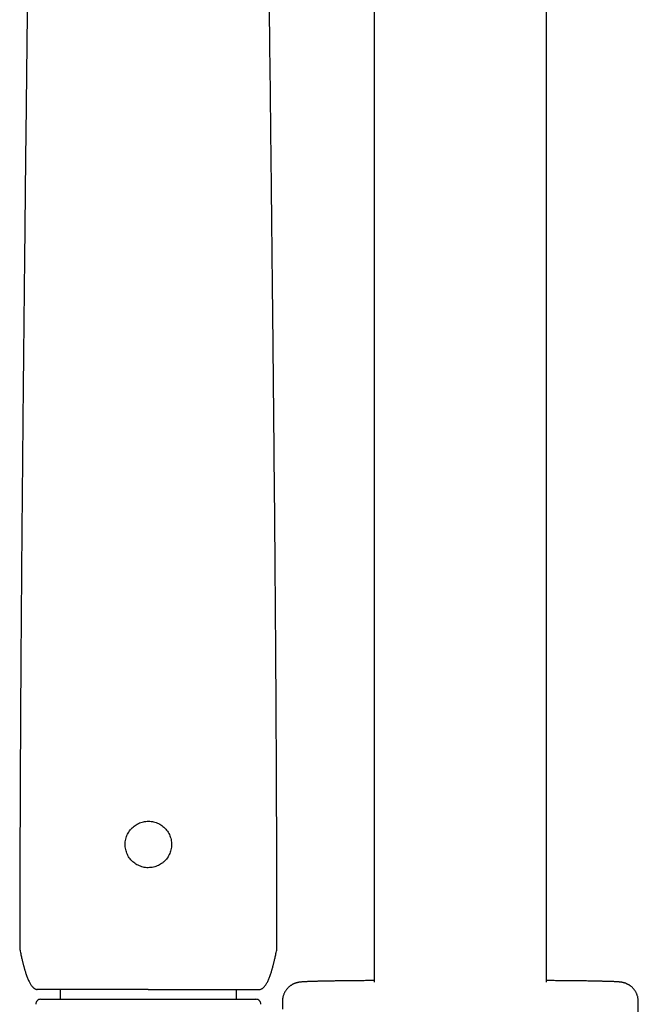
# Model space of a CAD drawing. Header units: millimetres. Extents: x 8 to 806, y 12 to 1720.
# Tile 66 of 128: x 386 to 450, y 1393 to 1495. Entities that reach past the tile are written whole.
import ezdxf

# ---------------------------------------------------------------- set-up
doc = ezdxf.new("R2010")
doc.units = ezdxf.units.MM

msp = doc.modelspace()

# ---------------------------------------------------------------- linework, layer by layer
at = {"color": 7, "linetype": 'Continuous', "lineweight": 30}
for p, q in [((440.4, 1395.3), (440.4, 1684.6)), ((422.6, 1541.37), (422.6, 1395.3)), ((385.96, 1398.9), (385.96, 1398.9)), ((385.99, 1398.61), (385.99, 1398.61)), ((412.52, 1398.61), (412.52, 1398.61)), ((412.55, 1398.9), (412.55, 1398.9)), ((390.15, 1394.53), (390.15, 1393.53)), ((408.35, 1393.53), (408.35, 1394.53)), ((388.13, 1393.53), (410.38, 1393.53)), ((413.11, 1393.3), (413.11, 1392.51)), ((449.89, 1350.84), (449.89, 1393.3))]:
    msp.add_line(p, q, dxfattribs=at)
for centre, start, end in [((388.13, 1393.03), 90, 182.4813), ((410.38, 1393.03), 357.5187, 90)]:
    msp.add_arc(centre, 0.5, start, end, dxfattribs=at)
for points, knots in [([(387.11, 1535), (387.1, 1534.81), (387.09, 1533.56), (387.08, 1531.24), (387.05, 1528.06), (387.02, 1524.87), (386.99, 1521.68), (386.96, 1518.37), (386.93, 1514.94), (386.9, 1511.4), (386.86, 1507.86), (386.82, 1504.31), (386.79, 1500.75), (386.75, 1497.18), (386.71, 1493.61), (386.67, 1490.04), (386.63, 1486.46), (386.59, 1482.89), (386.55, 1479.35), (386.51, 1475.82), (386.48, 1472.29), (386.44, 1468.66), (386.4, 1464.93), (386.36, 1461.1), (386.32, 1457.28), (386.28, 1453.45), (386.25, 1449.62), (386.21, 1445.56), (386.17, 1441.27), (386.14, 1436.75), (386.1, 1432.23), (386.07, 1427.68), (386.04, 1423.1), (386.02, 1418.5), (386, 1413.89), (385.98, 1409.29), (385.97, 1404.7), (385.96, 1401.23), (385.96, 1399.3), (385.96, 1398.9)], [0, 0, 0, 0, 0.004403, 0.02824, 0.052086, 0.075941, 0.099805, 0.123678, 0.149949, 0.176231, 0.202524, 0.228828, 0.255142, 0.281466, 0.307799, 0.334142, 0.360492, 0.386851, 0.412745, 0.438645, 0.464551, 0.49046, 0.518443, 0.546428, 0.574414, 0.602399, 0.630383, 0.658363, 0.691332, 0.724291, 0.757237, 0.790168, 0.82375, 0.857308, 0.89084, 0.92434, 0.957806, 0.991233, 1, 1, 1, 1]), ([(412.55, 1398.9), (412.55, 1399.3), (412.55, 1401.22), (412.54, 1404.68), (412.53, 1409.26), (412.51, 1413.85), (412.49, 1418.42), (412.47, 1422.96), (412.44, 1427.48), (412.41, 1431.99), (412.38, 1436.21), (412.35, 1440.13), (412.32, 1443.74), (412.28, 1447.36), (412.25, 1450.97), (412.22, 1454.56), (412.18, 1458.13), (412.15, 1461.67), (412.11, 1465.21), (412.07, 1468.84), (412.03, 1472.57), (411.99, 1476.38), (411.95, 1480.19), (411.91, 1484), (411.87, 1487.8), (411.82, 1491.52), (411.78, 1495.17), (411.75, 1498.74), (411.71, 1502.3), (411.67, 1505.85), (411.63, 1509.4), (411.6, 1512.94), (411.56, 1516.48), (411.53, 1520.01), (411.5, 1523.53), (411.47, 1527.02), (411.44, 1530.48), (411.42, 1533.13), (411.41, 1534.64), (411.4, 1535)], [0, 0, 0, 0, 0.008694, 0.042048, 0.07544, 0.108867, 0.142325, 0.175212, 0.208121, 0.24105, 0.273996, 0.300361, 0.326734, 0.353113, 0.379495, 0.40588, 0.431796, 0.457711, 0.483625, 0.509538, 0.537517, 0.565491, 0.593459, 0.62142, 0.649373, 0.677317, 0.703656, 0.729985, 0.756305, 0.782614, 0.808913, 0.835201, 0.861478, 0.887745, 0.914, 0.940244, 0.966008, 0.991763, 1, 1, 1, 1]), ([(399.52, 1407.14), (399.6, 1407.16), (399.78, 1407.18), (400.04, 1407.26), (400.29, 1407.36), (400.52, 1407.49), (400.74, 1407.64), (400.95, 1407.82), (401.13, 1408.02), (401.29, 1408.24), (401.42, 1408.48), (401.52, 1408.72), (401.6, 1408.98), (401.64, 1409.25), (401.66, 1409.51), (401.65, 1409.78), (401.6, 1410.05), (401.53, 1410.31), (401.43, 1410.56), (401.3, 1410.8), (401.14, 1411.02), (400.96, 1411.22), (400.76, 1411.4), (400.54, 1411.56), (400.31, 1411.69), (400.06, 1411.8), (399.8, 1411.87), (399.54, 1411.92), (399.27, 1411.93), (399, 1411.92), (398.74, 1411.88), (398.48, 1411.81), (398.23, 1411.7), (397.99, 1411.58), (397.77, 1411.42), (397.57, 1411.24), (397.38, 1411.04), (397.23, 1410.82), (397.1, 1410.59), (396.99, 1410.34), (396.91, 1410.08), (396.87, 1409.82), (396.85, 1409.55), (396.86, 1409.28), (396.91, 1409.01), (396.98, 1408.75), (397.08, 1408.5), (397.21, 1408.26), (397.36, 1408.04), (397.54, 1407.84), (397.74, 1407.66), (397.96, 1407.5), (398.2, 1407.37), (398.45, 1407.27), (398.7, 1407.19), (398.97, 1407.14), (399.24, 1407.12), (399.42, 1407.14), (399.52, 1407.14)], [0, 0, 0, 0, 0.017586, 0.035173, 0.053056, 0.070996, 0.08888, 0.106761, 0.1247, 0.142582, 0.160316, 0.178106, 0.195839, 0.213671, 0.23156, 0.249392, 0.267311, 0.285288, 0.303207, 0.321103, 0.339056, 0.356952, 0.37476, 0.392625, 0.410433, 0.428218, 0.44606, 0.463844, 0.481629, 0.49947, 0.517254, 0.535013, 0.552772, 0.570691, 0.588668, 0.606588, 0.624423, 0.642314, 0.660149, 0.677924, 0.695755, 0.713529, 0.731359, 0.749246, 0.767076, 0.78497, 0.802922, 0.820817, 0.838686, 0.856612, 0.874481, 0.892301, 0.910177, 0.927996, 0.945814, 0.96369, 0.981508, 1, 1, 1, 1]), ([(385.96, 1398.9), (385.96, 1398.88), (385.96, 1398.82), (385.97, 1398.73), (385.98, 1398.66), (385.99, 1398.62), (385.99, 1398.61)], [0, 0, 0, 0, 0.248974, 0.56752, 0.882459, 1, 1, 1, 1]), ([(385.99, 1398.61), (386, 1398.53), (386.04, 1398.37), (386.09, 1398.14), (386.14, 1397.93), (386.18, 1397.73), (386.22, 1397.55), (386.26, 1397.4), (386.29, 1397.27), (386.32, 1397.16), (386.34, 1397.07), (386.37, 1396.98), (386.39, 1396.88), (386.42, 1396.78), (386.45, 1396.67), (386.48, 1396.56), (386.52, 1396.42), (386.57, 1396.26), (386.63, 1396.08), (386.7, 1395.9), (386.77, 1395.72), (386.84, 1395.54), (386.92, 1395.38), (386.99, 1395.23), (387.08, 1395.08), (387.16, 1394.96), (387.24, 1394.86), (387.3, 1394.8), (387.35, 1394.75), (387.41, 1394.69), (387.48, 1394.64), (387.56, 1394.6), (387.65, 1394.55), (387.72, 1394.54), (387.75, 1394.53)], [0, 0, 0, 0, 0.050977, 0.104404, 0.153065, 0.196962, 0.236095, 0.270463, 0.300064, 0.324899, 0.344966, 0.361098, 0.385823, 0.408526, 0.431377, 0.456692, 0.48743, 0.523654, 0.565359, 0.609361, 0.651758, 0.692546, 0.731751, 0.769399, 0.805191, 0.838432, 0.869143, 0.883584, 0.898162, 0.916756, 0.933701, 0.953253, 0.975361, 1, 1, 1, 1]), ([(410.75, 1394.53), (410.79, 1394.54), (410.86, 1394.55), (410.96, 1394.6), (411.04, 1394.65), (411.12, 1394.71), (411.17, 1394.76), (411.21, 1394.8), (411.27, 1394.87), (411.35, 1394.96), (411.43, 1395.08), (411.52, 1395.23), (411.59, 1395.38), (411.67, 1395.54), (411.74, 1395.72), (411.81, 1395.9), (411.88, 1396.08), (411.94, 1396.26), (411.99, 1396.42), (412.03, 1396.56), (412.06, 1396.67), (412.09, 1396.78), (412.12, 1396.88), (412.14, 1396.98), (412.17, 1397.07), (412.19, 1397.16), (412.22, 1397.27), (412.25, 1397.4), (412.29, 1397.55), (412.33, 1397.73), (412.37, 1397.93), (412.42, 1398.14), (412.47, 1398.37), (412.51, 1398.53), (412.52, 1398.61)], [0, 0, 0, 0, 0.024642, 0.046752, 0.069898, 0.089304, 0.105017, 0.11784, 0.130866, 0.161581, 0.194826, 0.230622, 0.268274, 0.307483, 0.348276, 0.390678, 0.434684, 0.476394, 0.512623, 0.543364, 0.568681, 0.591535, 0.61424, 0.638968, 0.655102, 0.675172, 0.700009, 0.729614, 0.763986, 0.803123, 0.847024, 0.895691, 0.949124, 1, 1, 1, 1]), ([(412.52, 1398.61), (412.52, 1398.62), (412.53, 1398.67), (412.54, 1398.75), (412.55, 1398.83), (412.55, 1398.88), (412.55, 1398.9)], [0, 0, 0, 0, 0.158018, 0.480392, 0.803403, 1, 1, 1, 1]), ([(422.6, 1395.46), (422.54, 1395.46), (422.37, 1395.46), (422.12, 1395.46), (421.83, 1395.46), (421.55, 1395.45), (421.27, 1395.45), (421, 1395.45), (420.74, 1395.44), (420.47, 1395.44), (420.22, 1395.44), (419.96, 1395.44), (419.72, 1395.43), (419.47, 1395.43), (419.24, 1395.43), (419.01, 1395.42), (418.78, 1395.42), (418.56, 1395.42), (418.35, 1395.41), (418.14, 1395.41), (417.94, 1395.41), (417.74, 1395.4), (417.55, 1395.4), (417.37, 1395.4), (417.19, 1395.39), (417.02, 1395.39), (416.85, 1395.39), (416.69, 1395.38), (416.54, 1395.38), (416.39, 1395.37), (416.25, 1395.37), (416.12, 1395.37), (415.99, 1395.36), (415.87, 1395.36), (415.75, 1395.35), (415.64, 1395.35), (415.54, 1395.34), (415.44, 1395.34), (415.34, 1395.33), (415.25, 1395.33), (415.15, 1395.32), (415.06, 1395.31), (414.98, 1395.31), (414.93, 1395.3), (414.88, 1395.29), (414.84, 1395.29), (414.79, 1395.28), (414.75, 1395.27), (414.71, 1395.26), (414.66, 1395.25), (414.62, 1395.24), (414.57, 1395.23), (414.51, 1395.21), (414.46, 1395.19), (414.4, 1395.17), (414.34, 1395.15), (414.27, 1395.12), (414.2, 1395.08), (414.12, 1395.04), (414.04, 1394.99), (413.96, 1394.94), (413.87, 1394.87), (413.79, 1394.81), (413.71, 1394.73), (413.64, 1394.65), (413.56, 1394.57), (413.49, 1394.48), (413.43, 1394.38), (413.37, 1394.29), (413.31, 1394.19), (413.27, 1394.08), (413.22, 1393.96), (413.18, 1393.84), (413.15, 1393.72), (413.13, 1393.6), (413.12, 1393.47), (413.11, 1393.37), (413.11, 1393.31), (413.11, 1393.3)], [0, 0, 0, 0, 0.012483, 0.031308, 0.050135, 0.068964, 0.087796, 0.10663, 0.125468, 0.144309, 0.163153, 0.182001, 0.200853, 0.219711, 0.238573, 0.257442, 0.276317, 0.2952, 0.314091, 0.332992, 0.351904, 0.370828, 0.389766, 0.408721, 0.427694, 0.446691, 0.465713, 0.484767, 0.503858, 0.522994, 0.542185, 0.561444, 0.580789, 0.600244, 0.619842, 0.63963, 0.659682, 0.680112, 0.701116, 0.723065, 0.746797, 0.774971, 0.791538, 0.802725, 0.812158, 0.820144, 0.827045, 0.833127, 0.838593, 0.843599, 0.848276, 0.852735, 0.857073, 0.861381, 0.86571, 0.870139, 0.874737, 0.879556, 0.88463, 0.889962, 0.895529, 0.901291, 0.907199, 0.913211, 0.919296, 0.925431, 0.931598, 0.937788, 0.943994, 0.950211, 0.956437, 0.963368, 0.970259, 0.97709, 0.983862, 0.99058, 0.997245, 1, 1, 1, 1]), ([(449.89, 1393.3), (449.89, 1393.31), (449.89, 1393.36), (449.89, 1393.45), (449.87, 1393.57), (449.85, 1393.69), (449.83, 1393.81), (449.79, 1393.92), (449.75, 1394.03), (449.71, 1394.14), (449.66, 1394.24), (449.6, 1394.34), (449.54, 1394.43), (449.47, 1394.53), (449.4, 1394.61), (449.33, 1394.69), (449.25, 1394.77), (449.17, 1394.84), (449.09, 1394.9), (449.01, 1394.96), (448.93, 1395.01), (448.86, 1395.05), (448.78, 1395.09), (448.71, 1395.12), (448.65, 1395.15), (448.59, 1395.18), (448.53, 1395.2), (448.48, 1395.21), (448.42, 1395.23), (448.38, 1395.24), (448.33, 1395.25), (448.29, 1395.26), (448.25, 1395.27), (448.21, 1395.28), (448.17, 1395.29), (448.12, 1395.29), (448.08, 1395.3), (448.03, 1395.3), (447.98, 1395.31), (447.91, 1395.32), (447.83, 1395.32), (447.73, 1395.33), (447.64, 1395.34), (447.54, 1395.34), (447.43, 1395.35), (447.32, 1395.35), (447.21, 1395.35), (447.09, 1395.36), (446.96, 1395.36), (446.83, 1395.37), (446.69, 1395.37), (446.55, 1395.38), (446.4, 1395.38), (446.24, 1395.38), (446.08, 1395.39), (445.91, 1395.39), (445.73, 1395.39), (445.55, 1395.4), (445.36, 1395.4), (445.17, 1395.41), (444.97, 1395.41), (444.77, 1395.41), (444.55, 1395.42), (444.34, 1395.42), (444.11, 1395.42), (443.89, 1395.43), (443.65, 1395.43), (443.41, 1395.43), (443.17, 1395.43), (442.92, 1395.44), (442.66, 1395.44), (442.41, 1395.44), (442.14, 1395.45), (441.87, 1395.45), (441.6, 1395.45), (441.32, 1395.45), (441.04, 1395.46), (440.75, 1395.46), (440.54, 1395.46), (440.42, 1395.46), (440.4, 1395.46)], [0, 0, 0, 0, 0.001821, 0.008402, 0.014935, 0.021422, 0.027862, 0.034257, 0.040606, 0.046908, 0.053162, 0.059366, 0.065519, 0.071615, 0.077649, 0.083613, 0.089497, 0.095283, 0.10095, 0.10647, 0.111812, 0.116947, 0.121856, 0.12654, 0.131025, 0.135355, 0.13959, 0.143798, 0.14805, 0.152409, 0.156963, 0.161809, 0.167057, 0.172838, 0.179314, 0.186696, 0.195276, 0.205498, 0.218105, 0.234614, 0.25949, 0.282736, 0.304367, 0.324792, 0.34642, 0.367209, 0.387477, 0.407406, 0.4271, 0.446624, 0.46602, 0.485317, 0.504538, 0.523696, 0.542805, 0.561873, 0.580907, 0.599912, 0.618893, 0.637854, 0.656798, 0.675726, 0.694641, 0.713544, 0.732438, 0.751322, 0.770199, 0.789069, 0.807932, 0.82679, 0.845644, 0.864492, 0.883337, 0.902178, 0.921015, 0.93985, 0.958682, 0.977511, 0.996338, 1, 1, 1, 1]), ([(399.25, 1394.53), (398.88, 1394.53), (398.12, 1394.53), (397, 1394.53), (395.91, 1394.53), (394.84, 1394.53), (393.82, 1394.53), (392.85, 1394.53), (391.94, 1394.53), (391.1, 1394.53), (390.34, 1394.53), (389.67, 1394.53), (389.09, 1394.53), (388.61, 1394.53), (388.23, 1394.53), (387.95, 1394.53), (387.79, 1394.53), (387.77, 1394.53), (387.76, 1394.53)], [0, 0, 0, 0, 0.06289, 0.125152, 0.187398, 0.250241, 0.313115, 0.375367, 0.437608, 0.500451, 0.563309, 0.625546, 0.687771, 0.750598, 0.813432, 0.875645, 0.937847, 1, 1, 1, 1]), ([(399.25, 1394.53), (399.63, 1394.53), (400.39, 1394.53), (401.5, 1394.53), (402.6, 1394.53), (403.67, 1394.53), (404.69, 1394.53), (405.66, 1394.53), (406.57, 1394.53), (407.41, 1394.53), (408.17, 1394.53), (408.84, 1394.53), (409.42, 1394.53), (409.9, 1394.53), (410.28, 1394.53), (410.56, 1394.53), (410.72, 1394.53), (410.74, 1394.53), (410.75, 1394.53)], [0, 0, 0, 0, 0.062874, 0.125131, 0.187382, 0.25024, 0.313083, 0.375324, 0.437576, 0.500451, 0.563278, 0.625503, 0.687739, 0.750598, 0.813401, 0.875603, 0.937816, 1, 1, 1, 1])]:
    msp.add_open_spline(points, degree=3, knots=knots, dxfattribs=at)

doc.saveas('drawing.dxf')
